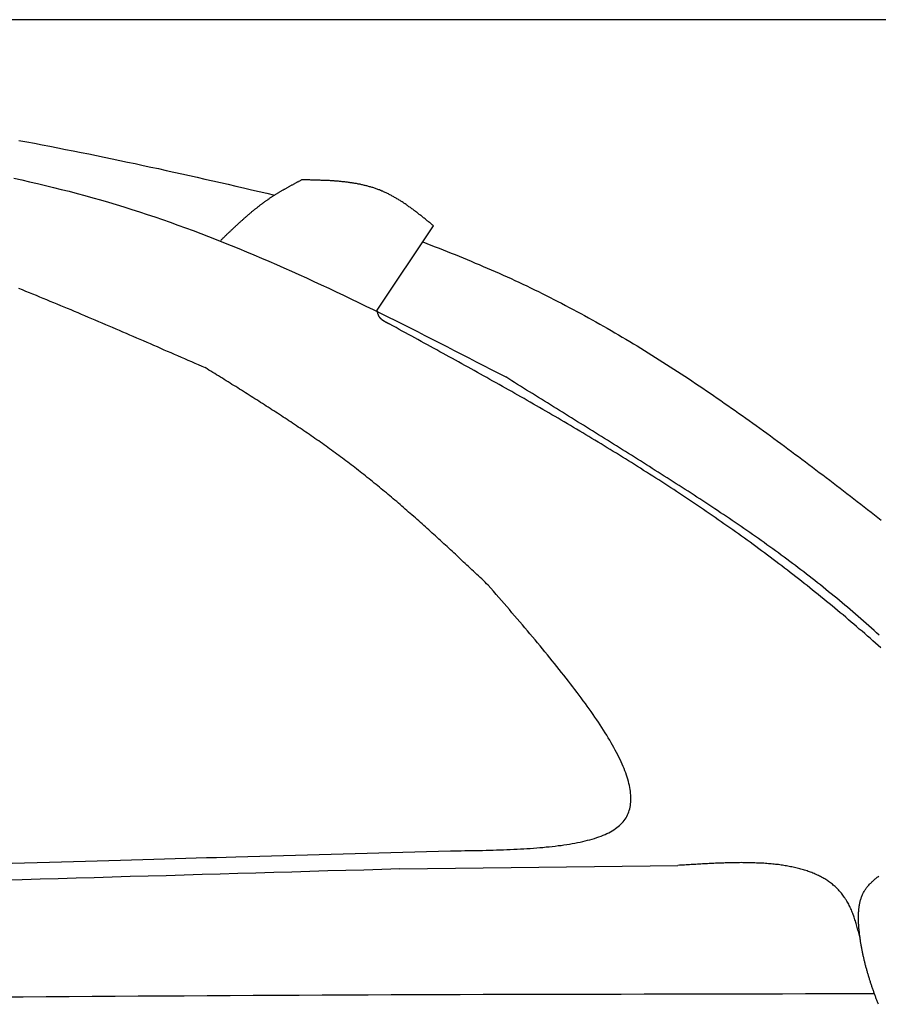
# Model space of a CAD drawing. Extents: x 1073 to 6773, y 6241 to 11416.
# Tile 57 of 60: x 4456 to 5092, y 10686 to 11416. Entities that reach past the tile are written whole.
import ezdxf

# ---------------------------------------------------------------- set-up
doc = ezdxf.new("R2010")
doc.units = 0
doc.layers.get('0').update_dxf_attribs({"linetype": 'CONTINUOUS'})
doc.layers.add('CAR', color=10, linetype='CONTINUOUS')

msp = doc.modelspace()

# ---------------------------------------------------------------- linework, layer by layer
msp.add_line((5822.78, 11415.9), (2672.77, 11415.9))
at = {"layer": 'CAR'}
for p, q in [((4720.52, 11200.44), (4762.47, 11262.92)), ((4615.91, 10794.88), (4774.98, 10799.29)), ((4737.43, 10785.88), (4943.44, 10788.48))]:
    msp.add_line(p, q, dxfattribs=at)
for points in [[(4454.98, 11326.3, 0), (4460.74, 11325.2, 0), (4466.5, 11324.2, 0), (4472.26, 11323.1, 0), (4478.01, 11322, 0), (4483.77, 11320.9, 0), (4489.52, 11319.7, 0), (4495.27, 11318.6, 0), (4501.02, 11317.4, 0), (4506.77, 11316.3, 0), (4512.52, 11315.1, 0), (4518.27, 11313.9, 0), (4524.01, 11312.7, 0), (4529.76, 11311.5, 0), (4535.5, 11310.3, 0), (4541.25, 11309.1, 0), (4546.99, 11307.8, 0), (4552.73, 11306.6, 0), (4558.47, 11305.4, 0), (4564.21, 11304.1, 0), (4569.95, 11302.8, 0), (4575.69, 11301.5, 0), (4581.43, 11300.3, 0), (4587.17, 11299, 0), (4592.91, 11297.7, 0), (4598.64, 11296.4, 0), (4604.38, 11295.1, 0), (4610.12, 11293.8, 0), (4615.85, 11292.4, 0), (4621.59, 11291.1, 0), (4627.32, 11289.8, 0), (4633.06, 11288.5, 0), (4638.79, 11287.2, 0), (4644.53, 11285.8, 0)], [(4451.13, 11298.3, 0), (4457.04, 11297, 0), (4462.93, 11295.7, 0), (4468.82, 11294.3, 0), (4474.7, 11292.9, 0), (4480.57, 11291.5, 0), (4486.42, 11290, 0), (4492.27, 11288.6, 0), (4498.1, 11287, 0), (4503.93, 11285.4, 0), (4509.74, 11283.8, 0), (4515.54, 11282.2, 0), (4521.33, 11280.5, 0), (4527.1, 11278.8, 0), (4532.87, 11277, 0), (4538.62, 11275.2, 0), (4544.36, 11273.4, 0), (4550.09, 11271.5, 0), (4555.81, 11269.6, 0), (4561.52, 11267.6, 0), (4567.21, 11265.6, 0), (4572.89, 11263.6, 0), (4578.57, 11261.5, 0), (4584.23, 11259.4, 0), (4589.88, 11257.3, 0), (4595.53, 11255.1, 0), (4601.16, 11252.9, 0), (4606.78, 11250.7, 0), (4612.4, 11248.4, 0), (4618, 11246.1, 0), (4623.6, 11243.8, 0), (4629.19, 11241.5, 0), (4634.77, 11239.1, 0), (4640.34, 11236.7, 0), (4645.9, 11234.3, 0), (4651.46, 11231.8, 0), (4657.01, 11229.4, 0), (4662.55, 11226.9, 0), (4668.09, 11224.3, 0), (4673.62, 11221.8, 0), (4679.14, 11219.2, 0), (4684.66, 11216.7, 0), (4690.17, 11214.1, 0), (4695.67, 11211.5, 0), (4701.17, 11208.8, 0), (4706.67, 11206.2, 0), (4712.16, 11203.5, 0), (4717.65, 11200.8, 0), (4723.13, 11198.1, 0), (4728.6, 11195.4, 0), (4734.08, 11192.7, 0), (4739.55, 11190, 0), (4745.01, 11187.2, 0), (4750.48, 11184.5, 0), (4755.94, 11181.7, 0), (4761.39, 11178.9, 0), (4766.85, 11176.2, 0), (4772.3, 11173.4, 0), (4777.75, 11170.6, 0), (4783.2, 11167.8, 0), (4788.65, 11165, 0), (4794.1, 11162.2, 0), (4799.54, 11159.3, 0), (4804.99, 11156.5, 0), (4810.43, 11153.7, 0), (4815.88, 11150.9, 0)], [(4604.8, 11252.4, 0), (4605.14, 11252.7, 0), (4605.48, 11253.1, 0), (4605.83, 11253.4, 0), (4606.17, 11253.7, 0), (4606.51, 11254.1, 0), (4606.85, 11254.4, 0), (4607.19, 11254.7, 0), (4607.54, 11255, 0), (4607.88, 11255.4, 0), (4608.22, 11255.7, 0), (4608.56, 11256, 0), (4608.9, 11256.4, 0), (4609.25, 11256.7, 0), (4609.59, 11257, 0), (4609.93, 11257.3, 0), (4610.28, 11257.7, 0), (4610.62, 11258, 0), (4610.96, 11258.3, 0), (4611.31, 11258.6, 0), (4611.65, 11259, 0), (4611.99, 11259.3, 0), (4612.34, 11259.6, 0), (4612.68, 11259.9, 0), (4613.03, 11260.3, 0), (4613.37, 11260.6, 0), (4613.71, 11260.9, 0), (4614.06, 11261.2, 0), (4614.4, 11261.6, 0), (4614.75, 11261.9, 0), (4615.1, 11262.2, 0), (4615.44, 11262.5, 0), (4615.79, 11262.9, 0), (4616.13, 11263.2, 0), (4616.48, 11263.5, 0), (4616.83, 11263.8, 0), (4617.18, 11264.1, 0), (4617.52, 11264.5, 0), (4617.87, 11264.8, 0), (4618.22, 11265.1, 0), (4618.57, 11265.4, 0), (4618.92, 11265.7, 0), (4619.27, 11266.1, 0), (4619.62, 11266.4, 0), (4619.97, 11266.7, 0), (4620.32, 11267, 0), (4620.67, 11267.3, 0), (4621.02, 11267.6, 0), (4621.37, 11267.9, 0), (4621.73, 11268.3, 0), (4622.08, 11268.6, 0), (4622.43, 11268.9, 0), (4622.79, 11269.2, 0), (4623.14, 11269.5, 0), (4623.49, 11269.8, 0), (4623.85, 11270.1, 0), (4624.2, 11270.4, 0), (4624.56, 11270.7, 0), (4624.92, 11271.1, 0), (4625.27, 11271.4, 0), (4625.63, 11271.7, 0), (4625.99, 11272, 0), (4626.35, 11272.3, 0), (4626.71, 11272.6, 0), (4627.07, 11272.9, 0), (4627.43, 11273.2, 0), (4627.79, 11273.5, 0), (4628.15, 11273.8, 0), (4628.51, 11274.1, 0), (4628.88, 11274.4, 0), (4629.24, 11274.7, 0), (4629.6, 11275, 0), (4629.97, 11275.3, 0), (4630.33, 11275.6, 0), (4630.7, 11275.9, 0), (4631.07, 11276.2, 0), (4631.43, 11276.4, 0), (4631.8, 11276.7, 0), (4632.17, 11277, 0), (4632.54, 11277.3, 0), (4632.91, 11277.6, 0), (4633.28, 11277.9, 0), (4633.65, 11278.2, 0), (4634.02, 11278.5, 0), (4634.4, 11278.8, 0), (4634.77, 11279, 0), (4635.14, 11279.3, 0), (4635.52, 11279.6, 0), (4635.89, 11279.9, 0), (4636.27, 11280.2, 0), (4636.65, 11280.4, 0), (4637.03, 11280.7, 0), (4637.41, 11281, 0), (4637.79, 11281.3, 0), (4638.17, 11281.5, 0), (4638.55, 11281.8, 0), (4638.93, 11282.1, 0), (4639.31, 11282.3, 0), (4639.7, 11282.6, 0), (4640.08, 11282.9, 0), (4640.47, 11283.1, 0), (4640.86, 11283.4, 0), (4641.24, 11283.7, 0), (4641.63, 11283.9, 0), (4642.02, 11284.2, 0), (4642.41, 11284.5, 0), (4642.8, 11284.7, 0), (4643.2, 11285, 0), (4643.59, 11285.2, 0), (4643.98, 11285.5, 0), (4644.38, 11285.7, 0), (4644.78, 11286, 0), (4645.17, 11286.2, 0), (4645.57, 11286.5, 0), (4645.97, 11286.7, 0), (4646.37, 11287, 0), (4646.77, 11287.2, 0), (4647.17, 11287.5, 0), (4647.57, 11287.7, 0), (4647.97, 11287.9, 0), (4648.38, 11288.2, 0), (4648.78, 11288.4, 0), (4649.18, 11288.7, 0), (4649.59, 11288.9, 0), (4650, 11289.1, 0), (4650.4, 11289.4, 0), (4650.81, 11289.6, 0), (4651.22, 11289.8, 0), (4651.62, 11290.1, 0), (4652.03, 11290.3, 0), (4652.44, 11290.5, 0), (4652.85, 11290.8, 0), (4653.26, 11291, 0), (4653.67, 11291.2, 0), (4654.08, 11291.5, 0), (4654.5, 11291.7, 0), (4654.91, 11291.9, 0), (4655.32, 11292.2, 0), (4655.73, 11292.4, 0), (4656.15, 11292.6, 0), (4656.56, 11292.8, 0), (4656.97, 11293.1, 0), (4657.39, 11293.3, 0), (4657.8, 11293.5, 0), (4658.22, 11293.7, 0), (4658.63, 11294, 0), (4659.05, 11294.2, 0), (4659.46, 11294.4, 0), (4659.88, 11294.6, 0), (4660.3, 11294.8, 0), (4660.71, 11295.1, 0), (4661.13, 11295.3, 0), (4661.55, 11295.5, 0), (4661.96, 11295.7, 0), (4662.38, 11296, 0), (4662.8, 11296.2, 0), (4663.21, 11296.4, 0), (4663.63, 11296.6, 0), (4664.05, 11296.8, 0), (4664.46, 11297.1, 0)], [(4762.47, 11262.9, 0), (4761.94, 11263.4, 0), (4761.41, 11263.8, 0), (4760.87, 11264.2, 0), (4760.34, 11264.7, 0), (4759.81, 11265.1, 0), (4759.28, 11265.5, 0), (4758.74, 11266, 0), (4758.21, 11266.4, 0), (4757.68, 11266.8, 0), (4757.14, 11267.3, 0), (4756.61, 11267.7, 0), (4756.08, 11268.1, 0), (4755.54, 11268.6, 0), (4755.01, 11269, 0), (4754.47, 11269.4, 0), (4753.94, 11269.8, 0), (4753.4, 11270.3, 0), (4752.86, 11270.7, 0), (4752.33, 11271.1, 0), (4751.79, 11271.5, 0), (4751.25, 11272, 0), (4750.71, 11272.4, 0), (4750.17, 11272.8, 0), (4749.63, 11273.2, 0), (4749.09, 11273.6, 0), (4748.55, 11274, 0), (4748.01, 11274.4, 0), (4747.46, 11274.9, 0), (4746.92, 11275.3, 0), (4746.37, 11275.7, 0), (4745.83, 11276.1, 0), (4745.28, 11276.5, 0), (4744.73, 11276.9, 0), (4744.19, 11277.2, 0), (4743.64, 11277.6, 0), (4743.09, 11278, 0), (4742.53, 11278.4, 0), (4741.98, 11278.8, 0), (4741.43, 11279.2, 0), (4740.87, 11279.6, 0), (4740.32, 11279.9, 0), (4739.76, 11280.3, 0), (4739.2, 11280.7, 0), (4738.64, 11281, 0), (4738.08, 11281.4, 0), (4737.52, 11281.7, 0), (4736.95, 11282.1, 0), (4736.39, 11282.4, 0), (4735.82, 11282.8, 0), (4735.25, 11283.1, 0), (4734.68, 11283.5, 0), (4734.11, 11283.8, 0), (4733.54, 11284.1, 0), (4732.97, 11284.5, 0), (4732.39, 11284.8, 0), (4731.82, 11285.1, 0), (4731.24, 11285.4, 0), (4730.66, 11285.7, 0), (4730.07, 11286, 0), (4729.49, 11286.3, 0), (4728.9, 11286.6, 0), (4728.32, 11286.9, 0), (4727.73, 11287.2, 0), (4727.14, 11287.5, 0), (4726.54, 11287.8, 0), (4725.95, 11288, 0), (4725.35, 11288.3, 0), (4724.75, 11288.6, 0), (4724.15, 11288.8, 0), (4723.55, 11289.1, 0), (4722.95, 11289.3, 0), (4722.34, 11289.6, 0), (4721.73, 11289.8, 0), (4721.12, 11290, 0), (4720.51, 11290.2, 0), (4719.89, 11290.5, 0), (4719.28, 11290.7, 0), (4718.66, 11290.9, 0), (4718.04, 11291.1, 0), (4717.42, 11291.3, 0), (4716.79, 11291.5, 0), (4716.17, 11291.7, 0), (4715.54, 11291.9, 0), (4714.91, 11292, 0), (4714.28, 11292.2, 0), (4713.65, 11292.4, 0), (4713.01, 11292.6, 0), (4712.38, 11292.7, 0), (4711.74, 11292.9, 0), (4711.1, 11293, 0), (4710.46, 11293.2, 0), (4709.82, 11293.3, 0), (4709.18, 11293.5, 0), (4708.53, 11293.6, 0), (4707.89, 11293.8, 0), (4707.24, 11293.9, 0), (4706.59, 11294, 0), (4705.94, 11294.1, 0), (4705.28, 11294.3, 0), (4704.63, 11294.4, 0), (4703.98, 11294.5, 0), (4703.32, 11294.6, 0), (4702.66, 11294.7, 0), (4702, 11294.8, 0), (4701.34, 11294.9, 0), (4700.68, 11295, 0), (4700.02, 11295.1, 0), (4699.36, 11295.2, 0), (4698.69, 11295.3, 0), (4698.02, 11295.4, 0), (4697.36, 11295.4, 0), (4696.69, 11295.5, 0), (4696.02, 11295.6, 0), (4695.35, 11295.7, 0), (4694.68, 11295.7, 0), (4694.01, 11295.8, 0), (4693.33, 11295.9, 0), (4692.66, 11295.9, 0), (4691.98, 11296, 0), (4691.31, 11296.1, 0), (4690.63, 11296.1, 0), (4689.95, 11296.2, 0), (4689.27, 11296.2, 0), (4688.59, 11296.3, 0), (4687.91, 11296.3, 0), (4687.23, 11296.4, 0), (4686.55, 11296.4, 0), (4685.87, 11296.4, 0), (4685.18, 11296.5, 0), (4684.5, 11296.5, 0), (4683.81, 11296.5, 0), (4683.13, 11296.6, 0), (4682.44, 11296.6, 0), (4681.76, 11296.6, 0), (4681.07, 11296.7, 0), (4680.38, 11296.7, 0), (4679.69, 11296.7, 0), (4679, 11296.7, 0), (4678.31, 11296.8, 0), (4677.62, 11296.8, 0), (4676.93, 11296.8, 0), (4676.24, 11296.8, 0), (4675.55, 11296.9, 0), (4674.86, 11296.9, 0), (4674.17, 11296.9, 0), (4673.48, 11296.9, 0), (4672.79, 11296.9, 0), (4672.09, 11296.9, 0), (4671.4, 11296.9, 0), (4670.71, 11297, 0), (4670.01, 11297, 0), (4669.32, 11297, 0), (4668.63, 11297, 0), (4667.93, 11297, 0), (4667.24, 11297, 0), (4666.55, 11297, 0), (4665.85, 11297, 0), (4665.16, 11297.1, 0), (4664.46, 11297.1, 0)], [(4754.46, 11251, 0), (4757.47, 11249.8, 0), (4760.47, 11248.7, 0), (4763.48, 11247.5, 0), (4766.48, 11246.4, 0), (4769.47, 11245.2, 0), (4772.47, 11244, 0), (4775.46, 11242.8, 0), (4778.44, 11241.6, 0), (4781.43, 11240.4, 0), (4784.4, 11239.2, 0), (4787.38, 11237.9, 0), (4790.35, 11236.7, 0), (4793.32, 11235.4, 0), (4796.28, 11234.2, 0), (4799.24, 11232.9, 0), (4802.2, 11231.6, 0), (4805.15, 11230.4, 0), (4808.09, 11229.1, 0), (4811.03, 11227.8, 0), (4813.97, 11226.4, 0), (4816.9, 11225.1, 0), (4819.83, 11223.8, 0), (4822.75, 11222.4, 0), (4825.66, 11221.1, 0), (4828.57, 11219.7, 0), (4831.48, 11218.4, 0), (4834.38, 11217, 0), (4837.27, 11215.6, 0), (4840.16, 11214.2, 0), (4843.04, 11212.7, 0), (4845.92, 11211.3, 0), (4848.79, 11209.9, 0), (4851.66, 11208.4, 0), (4854.51, 11206.9, 0), (4857.37, 11205.5, 0), (4860.21, 11204, 0), (4863.06, 11202.5, 0), (4865.89, 11201, 0), (4868.72, 11199.5, 0), (4871.55, 11197.9, 0), (4874.37, 11196.4, 0), (4877.18, 11194.8, 0), (4879.99, 11193.3, 0), (4882.8, 11191.7, 0), (4885.59, 11190.1, 0), (4888.39, 11188.6, 0), (4891.18, 11187, 0), (4893.96, 11185.4, 0), (4896.74, 11183.7, 0), (4899.51, 11182.1, 0), (4902.28, 11180.5, 0), (4905.04, 11178.8, 0), (4907.8, 11177.2, 0), (4910.55, 11175.5, 0), (4913.3, 11173.9, 0), (4916.05, 11172.2, 0), (4918.79, 11170.5, 0), (4921.52, 11168.8, 0), (4924.25, 11167.1, 0), (4926.98, 11165.4, 0), (4929.7, 11163.7, 0), (4932.42, 11161.9, 0), (4935.13, 11160.2, 0), (4937.84, 11158.5, 0), (4940.54, 11156.7, 0), (4943.24, 11155, 0), (4945.94, 11153.2, 0), (4948.63, 11151.4, 0), (4951.32, 11149.7, 0), (4954, 11147.9, 0), (4956.68, 11146.1, 0), (4959.36, 11144.3, 0), (4962.03, 11142.5, 0), (4964.7, 11140.7, 0), (4967.36, 11138.9, 0), (4970.02, 11137, 0), (4972.68, 11135.2, 0), (4975.33, 11133.4, 0), (4977.98, 11131.5, 0), (4980.63, 11129.7, 0), (4983.27, 11127.8, 0), (4985.91, 11126, 0), (4988.55, 11124.1, 0), (4991.18, 11122.3, 0), (4993.81, 11120.4, 0), (4996.44, 11118.5, 0), (4999.06, 11116.6, 0), (5001.68, 11114.8, 0), (5004.3, 11112.9, 0), (5006.92, 11111, 0), (5009.53, 11109.1, 0), (5012.14, 11107.2, 0), (5014.74, 11105.3, 0), (5017.34, 11103.3, 0), (5019.94, 11101.4, 0), (5022.54, 11099.5, 0), (5025.14, 11097.6, 0), (5027.73, 11095.7, 0), (5030.32, 11093.7, 0), (5032.91, 11091.8, 0), (5035.49, 11089.9, 0), (5038.07, 11087.9, 0), (5040.65, 11086, 0), (5043.23, 11084, 0), (5045.81, 11082.1, 0), (5048.38, 11080.1, 0), (5050.95, 11078.2, 0), (5053.52, 11076.2, 0), (5056.09, 11074.3, 0), (5058.65, 11072.3, 0), (5061.22, 11070.4, 0), (5063.78, 11068.4, 0), (5066.34, 11066.4, 0), (5068.89, 11064.5, 0), (5071.45, 11062.5, 0), (5074, 11060.5, 0), (5076.56, 11058.6, 0), (5079.11, 11056.6, 0), (5081.66, 11054.6, 0), (5084.2, 11052.6, 0), (5086.75, 11050.6, 0), (5089.29, 11048.7, 0), (5091.83, 11046.7, 0), (5094.37, 11044.7, 0)], [(4454.75, 11216.7, 0), (4457.33, 11215.7, 0), (4459.92, 11214.6, 0), (4462.51, 11213.6, 0), (4465.09, 11212.5, 0), (4467.67, 11211.5, 0), (4470.25, 11210.4, 0), (4472.83, 11209.3, 0), (4475.41, 11208.3, 0), (4477.99, 11207.2, 0), (4480.56, 11206.1, 0), (4483.14, 11205.1, 0), (4485.71, 11204, 0), (4488.28, 11202.9, 0), (4490.85, 11201.8, 0), (4493.42, 11200.8, 0), (4495.99, 11199.7, 0), (4498.56, 11198.6, 0), (4501.13, 11197.5, 0), (4503.69, 11196.4, 0), (4506.25, 11195.3, 0), (4508.82, 11194.3, 0), (4511.38, 11193.2, 0), (4513.94, 11192.1, 0), (4516.5, 11191, 0), (4519.06, 11189.9, 0), (4521.62, 11188.8, 0), (4524.18, 11187.7, 0), (4526.73, 11186.6, 0), (4529.29, 11185.5, 0), (4531.84, 11184.4, 0), (4534.4, 11183.3, 0), (4536.95, 11182.2, 0), (4539.51, 11181.1, 0), (4542.06, 11180, 0), (4544.61, 11178.9, 0), (4547.16, 11177.8, 0), (4549.71, 11176.7, 0), (4552.27, 11175.6, 0), (4554.82, 11174.5, 0), (4557.36, 11173.4, 0), (4559.91, 11172.3, 0), (4562.46, 11171.1, 0), (4565.01, 11170, 0), (4567.56, 11168.9, 0), (4570.11, 11167.8, 0), (4572.66, 11166.7, 0), (4575.2, 11165.6, 0), (4577.75, 11164.5, 0), (4580.3, 11163.4, 0), (4582.84, 11162.3, 0), (4585.39, 11161.1, 0), (4587.94, 11160, 0), (4590.48, 11158.9, 0), (4593.03, 11157.8, 0)], [(4729.93, 11190, 0), (4729.84, 11190, 0), (4729.75, 11190.1, 0), (4729.66, 11190.1, 0), (4729.57, 11190.2, 0), (4729.48, 11190.2, 0), (4729.39, 11190.3, 0), (4729.3, 11190.3, 0), (4729.21, 11190.3, 0), (4729.12, 11190.4, 0), (4729.03, 11190.4, 0), (4728.95, 11190.5, 0), (4728.86, 11190.5, 0), (4728.77, 11190.6, 0), (4728.68, 11190.6, 0), (4728.59, 11190.6, 0), (4728.5, 11190.7, 0), (4728.41, 11190.7, 0), (4728.32, 11190.8, 0), (4728.23, 11190.8, 0), (4728.14, 11190.9, 0), (4728.06, 11190.9, 0), (4727.97, 11191, 0), (4727.88, 11191, 0), (4727.79, 11191, 0), (4727.71, 11191.1, 0), (4727.62, 11191.1, 0), (4727.53, 11191.2, 0), (4727.44, 11191.2, 0), (4727.36, 11191.3, 0), (4727.27, 11191.3, 0), (4727.18, 11191.4, 0), (4727.1, 11191.4, 0), (4727.01, 11191.5, 0), (4726.93, 11191.5, 0), (4726.84, 11191.5, 0), (4726.76, 11191.6, 0), (4726.67, 11191.6, 0), (4726.59, 11191.7, 0), (4726.51, 11191.7, 0), (4726.42, 11191.8, 0), (4726.34, 11191.8, 0), (4726.26, 11191.9, 0), (4726.17, 11191.9, 0), (4726.09, 11192, 0), (4726.01, 11192, 0), (4725.93, 11192.1, 0), (4725.85, 11192.1, 0), (4725.77, 11192.2, 0), (4725.69, 11192.2, 0), (4725.61, 11192.3, 0), (4725.53, 11192.3, 0), (4725.45, 11192.4, 0), (4725.37, 11192.4, 0), (4725.29, 11192.5, 0), (4725.21, 11192.5, 0), (4725.14, 11192.6, 0), (4725.06, 11192.6, 0), (4724.98, 11192.7, 0), (4724.91, 11192.7, 0), (4724.83, 11192.8, 0), (4724.76, 11192.9, 0), (4724.68, 11192.9, 0), (4724.61, 11193, 0), (4724.54, 11193, 0), (4724.46, 11193.1, 0), (4724.39, 11193.1, 0), (4724.32, 11193.2, 0), (4724.25, 11193.2, 0), (4724.18, 11193.3, 0), (4724.11, 11193.4, 0), (4724.04, 11193.4, 0), (4723.97, 11193.5, 0), (4723.9, 11193.5, 0), (4723.83, 11193.6, 0), (4723.77, 11193.7, 0), (4723.7, 11193.7, 0), (4723.63, 11193.8, 0), (4723.57, 11193.8, 0), (4723.5, 11193.9, 0), (4723.44, 11194, 0), (4723.38, 11194, 0), (4723.32, 11194.1, 0), (4723.25, 11194.2, 0), (4723.19, 11194.2, 0), (4723.13, 11194.3, 0), (4723.07, 11194.3, 0), (4723.01, 11194.4, 0), (4722.96, 11194.5, 0), (4722.9, 11194.5, 0), (4722.84, 11194.6, 0), (4722.78, 11194.7, 0), (4722.73, 11194.8, 0), (4722.67, 11194.8, 0), (4722.62, 11194.9, 0), (4722.57, 11195, 0), (4722.52, 11195, 0), (4722.46, 11195.1, 0), (4722.41, 11195.2, 0), (4722.36, 11195.2, 0), (4722.32, 11195.3, 0), (4722.27, 11195.4, 0), (4722.22, 11195.5, 0), (4722.17, 11195.5, 0), (4722.13, 11195.6, 0), (4722.08, 11195.7, 0), (4722.04, 11195.8, 0), (4722, 11195.9, 0), (4721.95, 11195.9, 0), (4721.91, 11196, 0), (4721.87, 11196.1, 0), (4721.83, 11196.2, 0), (4721.79, 11196.2, 0), (4721.75, 11196.3, 0), (4721.72, 11196.4, 0), (4721.68, 11196.5, 0), (4721.64, 11196.6, 0), (4721.61, 11196.7, 0), (4721.57, 11196.7, 0), (4721.54, 11196.8, 0), (4721.51, 11196.9, 0), (4721.47, 11197, 0), (4721.44, 11197.1, 0), (4721.41, 11197.2, 0), (4721.38, 11197.3, 0), (4721.35, 11197.3, 0), (4721.32, 11197.4, 0), (4721.29, 11197.5, 0), (4721.26, 11197.6, 0), (4721.23, 11197.7, 0), (4721.2, 11197.8, 0), (4721.17, 11197.9, 0), (4721.15, 11198, 0), (4721.12, 11198, 0), (4721.09, 11198.1, 0), (4721.07, 11198.2, 0), (4721.04, 11198.3, 0), (4721.02, 11198.4, 0), (4720.99, 11198.5, 0), (4720.97, 11198.6, 0), (4720.94, 11198.7, 0), (4720.92, 11198.8, 0), (4720.89, 11198.9, 0), (4720.87, 11199, 0), (4720.85, 11199, 0), (4720.82, 11199.1, 0), (4720.8, 11199.2, 0), (4720.78, 11199.3, 0), (4720.76, 11199.4, 0), (4720.73, 11199.5, 0), (4720.71, 11199.6, 0), (4720.69, 11199.7, 0), (4720.67, 11199.8, 0), (4720.65, 11199.9, 0), (4720.63, 11200, 0), (4720.6, 11200.1, 0), (4720.58, 11200.2, 0), (4720.56, 11200.3, 0), (4720.54, 11200.3, 0), (4720.52, 11200.4, 0)], [(5093.93, 10949.9, 0), (5091.96, 10951.7, 0), (5089.98, 10953.4, 0), (5088, 10955.2, 0), (5086.02, 10957, 0), (5084.04, 10958.7, 0), (5082.05, 10960.5, 0), (5080.05, 10962.2, 0), (5078.05, 10963.9, 0), (5076.05, 10965.7, 0), (5074.04, 10967.4, 0), (5072.03, 10969.1, 0), (5070.01, 10970.8, 0), (5067.99, 10972.6, 0), (5065.97, 10974.3, 0), (5063.94, 10976, 0), (5061.91, 10977.7, 0), (5059.88, 10979.4, 0), (5057.84, 10981.1, 0), (5055.79, 10982.8, 0), (5053.75, 10984.4, 0), (5051.7, 10986.1, 0), (5049.64, 10987.8, 0), (5047.58, 10989.5, 0), (5045.52, 10991.1, 0), (5043.45, 10992.8, 0), (5041.38, 10994.4, 0), (5039.31, 10996.1, 0), (5037.23, 10997.7, 0), (5035.15, 10999.4, 0), (5033.07, 11001, 0), (5030.98, 11002.6, 0), (5028.89, 11004.3, 0), (5026.79, 11005.9, 0), (5024.7, 11007.5, 0), (5022.59, 11009.1, 0), (5020.49, 11010.7, 0), (5018.38, 11012.3, 0), (5016.27, 11013.9, 0), (5014.15, 11015.5, 0), (5012.03, 11017.1, 0), (5009.91, 11018.7, 0), (5007.79, 11020.3, 0), (5005.66, 11021.9, 0), (5003.53, 11023.5, 0), (5001.39, 11025, 0), (4999.25, 11026.6, 0), (4997.11, 11028.2, 0), (4994.97, 11029.7, 0), (4992.82, 11031.3, 0), (4990.67, 11032.8, 0), (4988.51, 11034.4, 0), (4986.36, 11035.9, 0), (4984.2, 11037.4, 0), (4982.04, 11039, 0), (4979.87, 11040.5, 0), (4977.7, 11042, 0), (4975.53, 11043.5, 0), (4973.36, 11045, 0), (4971.18, 11046.6, 0), (4969, 11048.1, 0), (4966.82, 11049.6, 0), (4964.63, 11051.1, 0), (4962.44, 11052.6, 0), (4960.25, 11054, 0), (4958.06, 11055.5, 0), (4955.86, 11057, 0), (4953.66, 11058.5, 0), (4951.46, 11060, 0), (4949.26, 11061.4, 0), (4947.05, 11062.9, 0), (4944.84, 11064.4, 0), (4942.63, 11065.8, 0), (4940.42, 11067.3, 0), (4938.2, 11068.7, 0), (4935.98, 11070.2, 0), (4933.76, 11071.6, 0), (4931.54, 11073.1, 0), (4929.31, 11074.5, 0), (4927.09, 11075.9, 0), (4924.86, 11077.4, 0), (4922.62, 11078.8, 0), (4920.39, 11080.2, 0), (4918.15, 11081.6, 0), (4915.91, 11083.1, 0), (4913.67, 11084.5, 0), (4911.43, 11085.9, 0), (4909.18, 11087.3, 0), (4906.94, 11088.7, 0), (4904.69, 11090.1, 0), (4902.44, 11091.5, 0), (4900.18, 11092.9, 0), (4897.93, 11094.3, 0), (4895.67, 11095.7, 0), (4893.41, 11097, 0), (4891.15, 11098.4, 0), (4888.89, 11099.8, 0), (4886.63, 11101.2, 0), (4884.36, 11102.6, 0), (4882.09, 11103.9, 0), (4879.82, 11105.3, 0), (4877.55, 11106.7, 0), (4875.28, 11108, 0), (4873.01, 11109.4, 0), (4870.73, 11110.7, 0), (4868.45, 11112.1, 0), (4866.17, 11113.5, 0), (4863.89, 11114.8, 0), (4861.61, 11116.2, 0), (4859.33, 11117.5, 0), (4857.04, 11118.8, 0), (4854.76, 11120.2, 0), (4852.47, 11121.5, 0), (4850.18, 11122.9, 0), (4847.89, 11124.2, 0), (4845.6, 11125.5, 0), (4843.3, 11126.8, 0), (4841.01, 11128.2, 0), (4838.72, 11129.5, 0), (4836.42, 11130.8, 0), (4834.12, 11132.1, 0), (4831.82, 11133.4, 0), (4829.52, 11134.8, 0), (4827.22, 11136.1, 0), (4824.92, 11137.4, 0), (4822.62, 11138.7, 0), (4820.31, 11140, 0), (4818.01, 11141.3, 0), (4815.7, 11142.6, 0), (4813.39, 11143.9, 0), (4811.09, 11145.2, 0), (4808.78, 11146.5, 0), (4806.47, 11147.8, 0), (4804.16, 11149.1, 0), (4801.84, 11150.4, 0), (4799.53, 11151.7, 0), (4797.22, 11153, 0), (4794.91, 11154.3, 0), (4792.59, 11155.6, 0), (4790.28, 11156.8, 0), (4787.96, 11158.1, 0), (4785.65, 11159.4, 0), (4783.33, 11160.7, 0), (4781.01, 11162, 0), (4778.69, 11163.3, 0), (4776.37, 11164.5, 0), (4774.06, 11165.8, 0), (4771.74, 11167.1, 0), (4769.42, 11168.4, 0), (4767.1, 11169.6, 0), (4764.78, 11170.9, 0), (4762.45, 11172.2, 0), (4760.13, 11173.5, 0), (4757.81, 11174.7, 0), (4755.49, 11176, 0), (4753.17, 11177.3, 0), (4750.84, 11178.6, 0), (4748.52, 11179.8, 0), (4746.2, 11181.1, 0), (4743.87, 11182.4, 0), (4741.55, 11183.6, 0), (4739.23, 11184.9, 0), (4736.9, 11186.2, 0), (4734.58, 11187.5, 0), (4732.26, 11188.7, 0), (4729.93, 11190, 0)], [(4802.98, 10996.4, 0), (4801.77, 10997.5, 0), (4800.55, 10998.7, 0), (4799.33, 10999.8, 0), (4798.11, 11001, 0), (4796.89, 11002.1, 0), (4795.67, 11003.3, 0), (4794.45, 11004.4, 0), (4793.23, 11005.6, 0), (4792.01, 11006.7, 0), (4790.79, 11007.9, 0), (4789.57, 11009, 0), (4788.35, 11010.2, 0), (4787.13, 11011.3, 0), (4785.91, 11012.4, 0), (4784.69, 11013.6, 0), (4783.47, 11014.7, 0), (4782.24, 11015.9, 0), (4781.02, 11017, 0), (4779.79, 11018.2, 0), (4778.57, 11019.3, 0), (4777.34, 11020.4, 0), (4776.12, 11021.6, 0), (4774.89, 11022.7, 0), (4773.66, 11023.8, 0), (4772.44, 11025, 0), (4771.21, 11026.1, 0), (4769.98, 11027.2, 0), (4768.75, 11028.4, 0), (4767.52, 11029.5, 0), (4766.28, 11030.6, 0), (4765.05, 11031.8, 0), (4763.81, 11032.9, 0), (4762.58, 11034, 0), (4761.34, 11035.1, 0), (4760.1, 11036.3, 0), (4758.87, 11037.4, 0), (4757.63, 11038.5, 0), (4756.38, 11039.6, 0), (4755.14, 11040.7, 0), (4753.9, 11041.9, 0), (4752.65, 11043, 0), (4751.41, 11044.1, 0), (4750.16, 11045.2, 0), (4748.91, 11046.3, 0), (4747.66, 11047.4, 0), (4746.41, 11048.5, 0), (4745.15, 11049.6, 0), (4743.9, 11050.7, 0), (4742.64, 11051.8, 0), (4741.39, 11052.9, 0), (4740.13, 11054, 0), (4738.86, 11055.1, 0), (4737.6, 11056.2, 0), (4736.34, 11057.3, 0), (4735.07, 11058.4, 0), (4733.8, 11059.4, 0), (4732.53, 11060.5, 0), (4731.26, 11061.6, 0), (4729.99, 11062.7, 0), (4728.71, 11063.8, 0), (4727.43, 11064.8, 0), (4726.15, 11065.9, 0), (4724.87, 11067, 0), (4723.59, 11068, 0), (4722.3, 11069.1, 0), (4721.02, 11070.1, 0), (4719.73, 11071.2, 0), (4718.44, 11072.2, 0), (4717.14, 11073.3, 0), (4715.85, 11074.3, 0), (4714.55, 11075.4, 0), (4713.25, 11076.4, 0), (4711.94, 11077.5, 0), (4710.64, 11078.5, 0), (4709.33, 11079.5, 0), (4708.02, 11080.6, 0), (4706.71, 11081.6, 0), (4705.39, 11082.6, 0), (4704.07, 11083.6, 0), (4702.75, 11084.6, 0), (4701.43, 11085.7, 0), (4700.11, 11086.7, 0), (4698.78, 11087.7, 0), (4697.45, 11088.7, 0), (4696.11, 11089.7, 0), (4694.78, 11090.7, 0), (4693.44, 11091.7, 0), (4692.1, 11092.6, 0), (4690.76, 11093.6, 0), (4689.42, 11094.6, 0), (4688.07, 11095.6, 0), (4686.72, 11096.6, 0), (4685.37, 11097.6, 0), (4684.02, 11098.5, 0), (4682.66, 11099.5, 0), (4681.3, 11100.5, 0), (4679.94, 11101.4, 0), (4678.58, 11102.4, 0), (4677.22, 11103.4, 0), (4675.85, 11104.3, 0), (4674.49, 11105.3, 0), (4673.12, 11106.2, 0), (4671.75, 11107.2, 0), (4670.38, 11108.1, 0), (4669, 11109.1, 0), (4667.62, 11110, 0), (4666.25, 11110.9, 0), (4664.87, 11111.9, 0), (4663.49, 11112.8, 0), (4662.1, 11113.7, 0), (4660.72, 11114.7, 0), (4659.33, 11115.6, 0), (4657.94, 11116.5, 0), (4656.56, 11117.5, 0), (4655.16, 11118.4, 0), (4653.77, 11119.3, 0), (4652.38, 11120.2, 0), (4650.98, 11121.1, 0), (4649.59, 11122.1, 0), (4648.19, 11123, 0), (4646.79, 11123.9, 0), (4645.39, 11124.8, 0), (4643.99, 11125.7, 0), (4642.59, 11126.6, 0), (4641.19, 11127.5, 0), (4639.78, 11128.4, 0), (4638.38, 11129.3, 0), (4636.97, 11130.2, 0), (4635.56, 11131.1, 0), (4634.15, 11132, 0), (4632.74, 11132.9, 0), (4631.33, 11133.8, 0), (4629.92, 11134.7, 0), (4628.51, 11135.6, 0), (4627.1, 11136.5, 0), (4625.68, 11137.4, 0), (4624.27, 11138.3, 0), (4622.86, 11139.2, 0), (4621.44, 11140.1, 0), (4620.02, 11141, 0), (4618.61, 11141.9, 0), (4617.19, 11142.8, 0), (4615.77, 11143.7, 0), (4614.35, 11144.5, 0), (4612.93, 11145.4, 0), (4611.51, 11146.3, 0), (4610.09, 11147.2, 0), (4608.67, 11148.1, 0), (4607.25, 11149, 0), (4605.83, 11149.9, 0), (4604.41, 11150.7, 0), (4602.99, 11151.6, 0), (4601.57, 11152.5, 0), (4600.14, 11153.4, 0), (4598.72, 11154.3, 0), (4597.3, 11155.2, 0), (4595.88, 11156, 0), (4594.45, 11156.9, 0), (4593.03, 11157.8, 0)], [(5092.84, 10959.3, 0), (5090.9, 10961.1, 0), (5088.96, 10962.8, 0), (5087.01, 10964.5, 0), (5085.06, 10966.3, 0), (5083.1, 10968, 0), (5081.15, 10969.7, 0), (5079.18, 10971.4, 0), (5077.22, 10973.2, 0), (5075.24, 10974.9, 0), (5073.27, 10976.6, 0), (5071.29, 10978.3, 0), (5069.3, 10980, 0), (5067.31, 10981.6, 0), (5065.32, 10983.3, 0), (5063.32, 10985, 0), (5061.31, 10986.7, 0), (5059.31, 10988.3, 0), (5057.29, 10990, 0), (5055.27, 10991.6, 0), (5053.25, 10993.3, 0), (5051.22, 10994.9, 0), (5049.19, 10996.6, 0), (5047.15, 10998.2, 0), (5045.1, 10999.8, 0), (5043.05, 11001.4, 0), (5041, 11003, 0), (5038.94, 11004.6, 0), (5036.87, 11006.2, 0), (5034.8, 11007.8, 0), (5032.73, 11009.4, 0), (5030.65, 11011, 0), (5028.56, 11012.5, 0), (5026.47, 11014.1, 0), (5024.38, 11015.7, 0), (5022.28, 11017.2, 0), (5020.18, 11018.8, 0), (5018.08, 11020.3, 0), (5015.97, 11021.9, 0), (5013.85, 11023.4, 0), (5011.73, 11024.9, 0), (5009.61, 11026.4, 0), (5007.48, 11028, 0), (5005.35, 11029.5, 0), (5003.22, 11031, 0), (5001.08, 11032.5, 0), (4998.94, 11034, 0), (4996.8, 11035.5, 0), (4994.65, 11037, 0), (4992.5, 11038.5, 0), (4990.35, 11040, 0), (4988.19, 11041.4, 0), (4986.03, 11042.9, 0), (4983.86, 11044.4, 0), (4981.7, 11045.9, 0), (4979.53, 11047.3, 0), (4977.36, 11048.8, 0), (4975.18, 11050.2, 0), (4973, 11051.7, 0), (4970.82, 11053.1, 0), (4968.64, 11054.6, 0), (4966.46, 11056, 0), (4964.27, 11057.5, 0), (4962.08, 11058.9, 0), (4959.89, 11060.4, 0), (4957.7, 11061.8, 0), (4955.5, 11063.2, 0), (4953.3, 11064.6, 0), (4951.1, 11066.1, 0), (4948.9, 11067.5, 0), (4946.7, 11068.9, 0), (4944.5, 11070.3, 0), (4942.29, 11071.7, 0), (4940.08, 11073.2, 0), (4937.88, 11074.6, 0), (4935.67, 11076, 0), (4933.45, 11077.4, 0), (4931.24, 11078.8, 0), (4929.03, 11080.2, 0), (4926.82, 11081.6, 0), (4924.6, 11083, 0), (4922.38, 11084.4, 0), (4920.17, 11085.8, 0), (4917.95, 11087.2, 0), (4915.73, 11088.6, 0), (4913.51, 11090, 0), (4911.3, 11091.4, 0), (4909.08, 11092.8, 0), (4906.86, 11094.2, 0), (4904.64, 11095.5, 0), (4902.42, 11096.9, 0), (4900.2, 11098.3, 0), (4897.98, 11099.7, 0), (4895.76, 11101.1, 0), (4893.54, 11102.5, 0), (4891.32, 11103.9, 0), (4889.1, 11105.3, 0), (4886.88, 11106.7, 0), (4884.66, 11108, 0), (4882.44, 11109.4, 0), (4880.22, 11110.8, 0), (4878, 11112.2, 0), (4875.78, 11113.6, 0), (4873.56, 11115, 0), (4871.35, 11116.4, 0), (4869.13, 11117.7, 0), (4866.91, 11119.1, 0), (4864.69, 11120.5, 0), (4862.47, 11121.9, 0), (4860.25, 11123.3, 0), (4858.03, 11124.7, 0), (4855.81, 11126, 0), (4853.59, 11127.4, 0), (4851.38, 11128.8, 0), (4849.16, 11130.2, 0), (4846.94, 11131.6, 0), (4844.72, 11132.9, 0), (4842.5, 11134.3, 0), (4840.28, 11135.7, 0), (4838.06, 11137.1, 0), (4835.84, 11138.5, 0), (4833.63, 11139.9, 0), (4831.41, 11141.2, 0), (4829.19, 11142.6, 0), (4826.97, 11144, 0), (4824.75, 11145.4, 0), (4822.53, 11146.8, 0), (4820.31, 11148.1, 0), (4818.1, 11149.5, 0), (4815.88, 11150.9, 0)], [(4774.98, 10799.3, 0), (4777.63, 10799.3, 0), (4780.29, 10799.4, 0), (4782.94, 10799.4, 0), (4785.58, 10799.5, 0), (4788.23, 10799.5, 0), (4790.86, 10799.6, 0), (4793.5, 10799.6, 0), (4796.12, 10799.7, 0), (4798.74, 10799.7, 0), (4801.35, 10799.8, 0), (4803.95, 10799.9, 0), (4806.54, 10799.9, 0), (4809.12, 10800, 0), (4811.69, 10800.1, 0), (4814.24, 10800.2, 0), (4816.78, 10800.3, 0), (4819.31, 10800.4, 0), (4821.82, 10800.5, 0), (4824.31, 10800.6, 0), (4826.78, 10800.8, 0), (4829.24, 10800.9, 0), (4831.67, 10801, 0), (4834.09, 10801.2, 0), (4836.48, 10801.4, 0), (4838.85, 10801.6, 0), (4841.2, 10801.7, 0), (4843.52, 10801.9, 0), (4845.82, 10802.2, 0), (4848.09, 10802.4, 0), (4850.34, 10802.6, 0), (4852.55, 10802.9, 0), (4854.74, 10803.2, 0), (4856.9, 10803.4, 0), (4859.02, 10803.7, 0), (4861.12, 10804.1, 0), (4863.18, 10804.4, 0), (4865.2, 10804.7, 0), (4867.2, 10805.1, 0), (4869.15, 10805.5, 0), (4871.07, 10805.9, 0), (4872.96, 10806.3, 0), (4874.8, 10806.7, 0), (4876.6, 10807.2, 0), (4878.37, 10807.6, 0), (4880.09, 10808.1, 0), (4881.77, 10808.6, 0), (4883.41, 10809.2, 0), (4885, 10809.7, 0), (4886.55, 10810.3, 0), (4888.06, 10810.9, 0), (4889.51, 10811.5, 0), (4890.92, 10812.2, 0), (4892.28, 10812.8, 0), (4893.59, 10813.5, 0), (4894.84, 10814.3, 0), (4896.05, 10815, 0), (4897.21, 10815.8, 0), (4898.31, 10816.6, 0), (4899.35, 10817.4, 0), (4900.34, 10818.2, 0), (4901.28, 10819.1, 0), (4902.15, 10820, 0), (4902.97, 10820.9, 0), (4903.74, 10821.9, 0), (4904.44, 10822.9, 0), (4905.09, 10823.9, 0), (4905.69, 10824.9, 0), (4906.22, 10826, 0), (4906.71, 10827.1, 0), (4907.14, 10828.2, 0), (4907.52, 10829.3, 0), (4907.84, 10830.5, 0), (4908.12, 10831.7, 0), (4908.34, 10832.9, 0), (4908.51, 10834.1, 0), (4908.63, 10835.4, 0), (4908.71, 10836.7, 0), (4908.73, 10838, 0), (4908.7, 10839.4, 0), (4908.63, 10840.7, 0), (4908.51, 10842.1, 0), (4908.34, 10843.5, 0), (4908.13, 10844.9, 0), (4907.87, 10846.4, 0), (4907.57, 10847.8, 0), (4907.23, 10849.3, 0), (4906.84, 10850.9, 0), (4906.4, 10852.4, 0), (4905.93, 10853.9, 0), (4905.41, 10855.5, 0), (4904.85, 10857.1, 0), (4904.25, 10858.7, 0), (4903.61, 10860.4, 0), (4902.94, 10862, 0), (4902.22, 10863.7, 0), (4901.46, 10865.4, 0), (4900.67, 10867.1, 0), (4899.84, 10868.8, 0), (4898.97, 10870.5, 0), (4898.07, 10872.3, 0), (4897.14, 10874.1, 0), (4896.16, 10875.9, 0), (4895.16, 10877.7, 0), (4894.12, 10879.5, 0), (4893.05, 10881.4, 0), (4891.94, 10883.2, 0), (4890.81, 10885.1, 0), (4889.64, 10887, 0), (4888.44, 10888.9, 0), (4887.22, 10890.8, 0), (4885.96, 10892.7, 0), (4884.68, 10894.7, 0), (4883.36, 10896.6, 0), (4882.02, 10898.6, 0), (4880.66, 10900.6, 0), (4879.26, 10902.6, 0), (4877.84, 10904.6, 0), (4876.4, 10906.6, 0), (4874.93, 10908.7, 0), (4873.44, 10910.7, 0), (4871.92, 10912.8, 0), (4870.38, 10914.8, 0), (4868.82, 10916.9, 0), (4867.24, 10919, 0), (4865.64, 10921.1, 0), (4864.02, 10923.2, 0), (4862.37, 10925.3, 0), (4860.71, 10927.4, 0), (4859.03, 10929.6, 0), (4857.33, 10931.7, 0), (4855.62, 10933.9, 0), (4853.89, 10936, 0), (4852.14, 10938.2, 0), (4850.37, 10940.4, 0), (4848.6, 10942.6, 0), (4846.8, 10944.8, 0), (4845, 10947, 0), (4843.18, 10949.2, 0), (4841.34, 10951.4, 0), (4839.5, 10953.6, 0), (4837.64, 10955.8, 0), (4835.78, 10958, 0), (4833.9, 10960.3, 0), (4832.01, 10962.5, 0), (4830.12, 10964.7, 0), (4828.22, 10967, 0), (4826.31, 10969.2, 0), (4824.39, 10971.5, 0), (4822.46, 10973.7, 0), (4820.53, 10976, 0), (4818.6, 10978.3, 0), (4816.65, 10980.5, 0), (4814.71, 10982.8, 0), (4812.76, 10985, 0), (4810.81, 10987.3, 0), (4808.86, 10989.6, 0), (4806.9, 10991.9, 0), (4804.94, 10994.1, 0), (4802.98, 10996.4, 0)], [(4449.86, 10790.2, 0), (4459.21, 10790.5, 0), (4468.46, 10790.7, 0), (4477.6, 10791, 0), (4486.64, 10791.3, 0), (4495.56, 10791.5, 0), (4504.38, 10791.8, 0), (4513.09, 10792, 0), (4521.69, 10792.2, 0), (4530.18, 10792.5, 0), (4538.56, 10792.7, 0), (4546.82, 10792.9, 0), (4554.96, 10793.2, 0), (4563, 10793.4, 0), (4570.91, 10793.6, 0), (4578.71, 10793.8, 0), (4586.39, 10794.1, 0), (4593.95, 10794.3, 0), (4601.39, 10794.5, 0), (4608.71, 10794.7, 0), (4615.91, 10794.9, 0)], [(5078.63, 10734.6, 0), (5078.37, 10735.5, 0), (5078.11, 10736.5, 0), (5077.86, 10737.5, 0), (5077.59, 10738.5, 0), (5077.33, 10739.5, 0), (5077.07, 10740.5, 0), (5076.8, 10741.5, 0), (5076.53, 10742.5, 0), (5076.25, 10743.4, 0), (5075.98, 10744.4, 0), (5075.69, 10745.4, 0), (5075.4, 10746.3, 0), (5075.11, 10747.3, 0), (5074.81, 10748.2, 0), (5074.51, 10749.2, 0), (5074.19, 10750.1, 0), (5073.87, 10751, 0), (5073.55, 10752, 0), (5073.21, 10752.9, 0), (5072.87, 10753.8, 0), (5072.51, 10754.7, 0), (5072.15, 10755.5, 0), (5071.78, 10756.4, 0), (5071.39, 10757.3, 0), (5071, 10758.1, 0), (5070.59, 10758.9, 0), (5070.18, 10759.7, 0), (5069.75, 10760.5, 0), (5069.31, 10761.3, 0), (5068.85, 10762.1, 0), (5068.39, 10762.9, 0), (5067.91, 10763.6, 0), (5067.42, 10764.4, 0), (5066.92, 10765.1, 0), (5066.41, 10765.8, 0), (5065.88, 10766.5, 0), (5065.35, 10767.2, 0), (5064.8, 10767.9, 0), (5064.25, 10768.5, 0), (5063.68, 10769.2, 0), (5063.1, 10769.8, 0), (5062.51, 10770.5, 0), (5061.91, 10771.1, 0), (5061.29, 10771.7, 0), (5060.67, 10772.3, 0), (5060.04, 10772.8, 0), (5059.39, 10773.4, 0), (5058.74, 10774, 0), (5058.08, 10774.5, 0), (5057.4, 10775, 0), (5056.72, 10775.6, 0), (5056.02, 10776.1, 0), (5055.32, 10776.6, 0), (5054.6, 10777.1, 0), (5053.88, 10777.5, 0), (5053.15, 10778, 0), (5052.4, 10778.5, 0), (5051.65, 10778.9, 0), (5050.89, 10779.4, 0), (5050.12, 10779.8, 0), (5049.34, 10780.2, 0), (5048.55, 10780.6, 0), (5047.75, 10781, 0), (5046.94, 10781.4, 0), (5046.13, 10781.8, 0), (5045.3, 10782.1, 0), (5044.47, 10782.5, 0), (5043.63, 10782.8, 0), (5042.78, 10783.2, 0), (5041.92, 10783.5, 0), (5041.05, 10783.8, 0), (5040.18, 10784.1, 0), (5039.3, 10784.4, 0), (5038.41, 10784.7, 0), (5037.51, 10785, 0), (5036.6, 10785.3, 0), (5035.69, 10785.6, 0), (5034.77, 10785.8, 0), (5033.84, 10786.1, 0), (5032.9, 10786.3, 0), (5031.96, 10786.6, 0), (5031.01, 10786.8, 0), (5030.05, 10787, 0), (5029.08, 10787.2, 0), (5028.11, 10787.4, 0), (5027.13, 10787.6, 0), (5026.15, 10787.8, 0), (5025.15, 10788, 0), (5024.16, 10788.2, 0), (5023.15, 10788.3, 0), (5022.14, 10788.5, 0), (5021.12, 10788.7, 0), (5020.1, 10788.8, 0), (5019.07, 10788.9, 0), (5018.03, 10789.1, 0), (5016.99, 10789.2, 0), (5015.94, 10789.3, 0), (5014.89, 10789.4, 0), (5013.83, 10789.5, 0), (5012.76, 10789.6, 0), (5011.69, 10789.7, 0), (5010.62, 10789.8, 0), (5009.54, 10789.9, 0), (5008.45, 10790, 0), (5007.36, 10790.1, 0), (5006.26, 10790.1, 0), (5005.16, 10790.2, 0), (5004.05, 10790.3, 0), (5002.94, 10790.3, 0), (5001.83, 10790.3, 0), (5000.71, 10790.4, 0), (4999.58, 10790.4, 0), (4998.46, 10790.5, 0), (4997.32, 10790.5, 0), (4996.19, 10790.5, 0), (4995.05, 10790.5, 0), (4993.9, 10790.5, 0), (4992.75, 10790.5, 0), (4991.6, 10790.5, 0), (4990.44, 10790.6, 0), (4989.28, 10790.5, 0), (4988.12, 10790.5, 0), (4986.95, 10790.5, 0), (4985.78, 10790.5, 0), (4984.61, 10790.5, 0), (4983.43, 10790.5, 0), (4982.25, 10790.4, 0), (4981.07, 10790.4, 0), (4979.88, 10790.4, 0), (4978.7, 10790.4, 0), (4977.5, 10790.3, 0), (4976.31, 10790.3, 0), (4975.12, 10790.2, 0), (4973.92, 10790.2, 0), (4972.72, 10790.1, 0), (4971.51, 10790.1, 0), (4970.31, 10790, 0), (4969.1, 10790, 0), (4967.89, 10789.9, 0), (4966.68, 10789.9, 0), (4965.47, 10789.8, 0), (4964.25, 10789.7, 0), (4963.04, 10789.7, 0), (4961.82, 10789.6, 0), (4960.6, 10789.5, 0), (4959.38, 10789.5, 0), (4958.16, 10789.4, 0), (4956.94, 10789.3, 0), (4955.71, 10789.2, 0), (4954.49, 10789.2, 0), (4953.27, 10789.1, 0), (4952.04, 10789, 0), (4950.81, 10788.9, 0), (4949.59, 10788.9, 0), (4948.36, 10788.8, 0), (4947.13, 10788.7, 0), (4945.9, 10788.6, 0), (4944.67, 10788.6, 0), (4943.44, 10788.5, 0)], [(4737.43, 10785.9, 0), (4724.09, 10785.5, 0), (4710.76, 10785.1, 0), (4697.42, 10784.7, 0), (4684.09, 10784.4, 0), (4670.75, 10784, 0), (4657.42, 10783.6, 0), (4644.08, 10783.2, 0), (4630.74, 10782.8, 0), (4617.41, 10782.5, 0), (4604.07, 10782.1, 0), (4590.74, 10781.7, 0), (4577.4, 10781.3, 0), (4564.06, 10780.9, 0), (4550.73, 10780.6, 0), (4537.39, 10780.2, 0), (4524.06, 10779.8, 0), (4510.72, 10779.4, 0), (4497.39, 10779, 0), (4484.05, 10778.7, 0), (4470.71, 10778.3, 0), (4457.38, 10777.9, 0), (4444.04, 10777.5, 0)], [(5092.19, 10685.5, 0), (5091.96, 10686.1, 0), (5091.74, 10686.7, 0), (5091.52, 10687.3, 0), (5091.3, 10687.9, 0), (5091.08, 10688.5, 0), (5090.86, 10689.1, 0), (5090.64, 10689.6, 0), (5090.42, 10690.2, 0), (5090.2, 10690.8, 0), (5089.98, 10691.4, 0), (5089.77, 10692, 0), (5089.55, 10692.6, 0), (5089.34, 10693.2, 0), (5089.13, 10693.8, 0), (5088.91, 10694.4, 0), (5088.7, 10695, 0), (5088.49, 10695.6, 0), (5088.28, 10696.2, 0), (5088.08, 10696.8, 0), (5087.87, 10697.4, 0), (5087.67, 10698, 0), (5087.46, 10698.6, 0), (5087.26, 10699.2, 0), (5087.06, 10699.8, 0), (5086.86, 10700.4, 0), (5086.66, 10701, 0), (5086.46, 10701.6, 0), (5086.27, 10702.2, 0), (5086.07, 10702.8, 0), (5085.88, 10703.4, 0), (5085.69, 10704, 0), (5085.5, 10704.6, 0), (5085.31, 10705.2, 0), (5085.12, 10705.9, 0), (5084.93, 10706.5, 0), (5084.75, 10707.1, 0), (5084.57, 10707.7, 0), (5084.39, 10708.3, 0), (5084.21, 10708.9, 0), (5084.03, 10709.5, 0), (5083.85, 10710.2, 0), (5083.68, 10710.8, 0), (5083.51, 10711.4, 0), (5083.34, 10712, 0), (5083.17, 10712.6, 0), (5083, 10713.2, 0), (5082.83, 10713.9, 0), (5082.67, 10714.5, 0), (5082.51, 10715.1, 0), (5082.35, 10715.7, 0), (5082.19, 10716.4, 0), (5082.04, 10717, 0), (5081.88, 10717.6, 0), (5081.73, 10718.2, 0), (5081.58, 10718.9, 0), (5081.43, 10719.5, 0), (5081.29, 10720.1, 0), (5081.14, 10720.8, 0), (5081, 10721.4, 0), (5080.86, 10722, 0), (5080.72, 10722.7, 0), (5080.59, 10723.3, 0), (5080.46, 10724, 0), (5080.33, 10724.6, 0), (5080.2, 10725.2, 0), (5080.07, 10725.9, 0), (5079.95, 10726.5, 0), (5079.83, 10727.2, 0), (5079.71, 10727.8, 0), (5079.59, 10728.5, 0), (5079.48, 10729.1, 0), (5079.37, 10729.8, 0), (5079.26, 10730.4, 0), (5079.15, 10731.1, 0), (5079.05, 10731.7, 0), (5078.95, 10732.4, 0), (5078.85, 10733.1, 0), (5078.75, 10733.7, 0), (5078.66, 10734.4, 0), (5078.57, 10735, 0), (5078.48, 10735.7, 0), (5078.39, 10736.4, 0), (5078.31, 10737, 0), (5078.23, 10737.7, 0), (5078.15, 10738.4, 0), (5078.08, 10739, 0), (5078.01, 10739.7, 0), (5077.94, 10740.4, 0), (5077.87, 10741.1, 0), (5077.81, 10741.7, 0), (5077.75, 10742.4, 0), (5077.7, 10743.1, 0), (5077.65, 10743.8, 0), (5077.6, 10744.4, 0), (5077.56, 10745.1, 0), (5077.52, 10745.8, 0), (5077.49, 10746.5, 0), (5077.46, 10747.2, 0), (5077.44, 10747.8, 0), (5077.43, 10748.5, 0), (5077.42, 10749.2, 0), (5077.42, 10749.9, 0), (5077.42, 10750.5, 0), (5077.43, 10751.2, 0), (5077.44, 10751.9, 0), (5077.47, 10752.5, 0), (5077.5, 10753.2, 0), (5077.54, 10753.9, 0), (5077.58, 10754.5, 0), (5077.64, 10755.2, 0), (5077.7, 10755.8, 0), (5077.77, 10756.5, 0), (5077.85, 10757.1, 0), (5077.93, 10757.8, 0), (5078.03, 10758.4, 0), (5078.14, 10759.1, 0), (5078.25, 10759.7, 0), (5078.38, 10760.3, 0), (5078.51, 10760.9, 0), (5078.66, 10761.5, 0), (5078.81, 10762.2, 0), (5078.98, 10762.8, 0), (5079.15, 10763.4, 0), (5079.34, 10764, 0), (5079.54, 10764.6, 0), (5079.75, 10765.1, 0), (5079.97, 10765.7, 0), (5080.2, 10766.3, 0), (5080.45, 10766.9, 0), (5080.71, 10767.4, 0), (5080.98, 10768, 0), (5081.26, 10768.5, 0), (5081.56, 10769.1, 0), (5081.87, 10769.6, 0), (5082.19, 10770.1, 0), (5082.53, 10770.6, 0), (5082.88, 10771.1, 0), (5083.24, 10771.6, 0), (5083.61, 10772.1, 0), (5084, 10772.6, 0), (5084.4, 10773.1, 0), (5084.81, 10773.6, 0), (5085.23, 10774, 0), (5085.65, 10774.5, 0), (5086.09, 10775, 0), (5086.54, 10775.4, 0), (5086.99, 10775.9, 0), (5087.46, 10776.3, 0), (5087.93, 10776.7, 0), (5088.4, 10777.2, 0), (5088.89, 10777.6, 0), (5089.38, 10778, 0), (5089.87, 10778.5, 0), (5090.37, 10778.9, 0), (5090.88, 10779.3, 0), (5091.38, 10779.7, 0), (5091.89, 10780.1, 0), (5092.41, 10780.6, 0)], [(4441.02, 10691, 0), (4458.07, 10691.1, 0), (4475.13, 10691.2, 0), (4492.19, 10691.4, 0), (4509.24, 10691.5, 0), (4526.3, 10691.6, 0), (4543.36, 10691.7, 0), (4560.42, 10691.8, 0), (4577.47, 10691.9, 0), (4594.53, 10692, 0), (4611.59, 10692.1, 0), (4628.65, 10692.2, 0), (4645.71, 10692.3, 0), (4662.76, 10692.4, 0), (4679.82, 10692.5, 0), (4696.88, 10692.5, 0), (4713.94, 10692.6, 0), (4731, 10692.7, 0), (4748.06, 10692.7, 0), (4765.12, 10692.8, 0), (4782.18, 10692.8, 0), (4799.24, 10692.9, 0), (4816.3, 10692.9, 0), (4833.36, 10693, 0), (4850.41, 10693, 0), (4867.47, 10693.1, 0), (4884.53, 10693.1, 0), (4901.59, 10693.1, 0), (4918.65, 10693.2, 0), (4935.71, 10693.2, 0), (4952.77, 10693.2, 0), (4969.83, 10693.3, 0), (4986.89, 10693.3, 0), (5003.95, 10693.3, 0), (5021.01, 10693.3, 0), (5038.07, 10693.4, 0), (5055.13, 10693.4, 0), (5072.19, 10693.4, 0), (5089.25, 10693.4, 0)]]:
    msp.add_polyline3d(points, dxfattribs=at)

doc.saveas('drawing.dxf')
